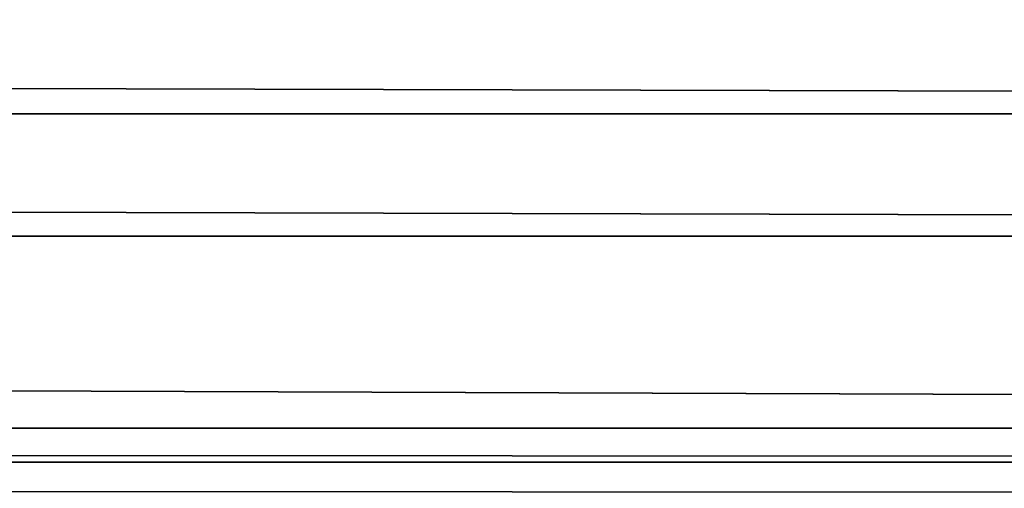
# Model space of a CAD drawing. Header units: millimetres. Extents: x -19.8 to 19.8, y 0 to 36.4.
# Tile 68 of 81: x 5.969 to 6.352, y 2.004 to 2.186. Entities that reach past the tile are written whole.
import ezdxf

# ---------------------------------------------------------------- set-up
doc = ezdxf.new("R2010")
doc.units = ezdxf.units.MM
doc.header["$LTSCALE"] = 65.185185
doc.layers.add('109', color=7, linetype='CONTINUOUS')
doc.layers.add('4', color=7, linetype='CONTINUOUS')

msp = doc.modelspace()

# ---------------------------------------------------------------- linework, layer by layer
at = {"layer": '109', "linetype": 'Continuous'}
for points in [[(-9.8, 2.2, -18.5), (9.8, 2.2, -18.5), (9.8, 2.14987, -18.49362), (-9.8, 2.2, -18.5)], [(-9.8, 2.2, -18.5), (9.8, 2.14987, -18.49362), (-9.8, 2.14987, -18.49362), (-9.8, 2.2, -18.5)], [(9.8, 2.14987, -18.49362), (9.8, 2.10214, -18.47442), (-9.8, 2.14987, -18.49362), (9.8, 2.14987, -18.49362)], [(-9.8, 2.14987, -18.49362), (9.8, 2.10214, -18.47442), (-9.8, 2.10214, -18.47442), (-9.8, 2.14987, -18.49362)], [(9.8, 2.10214, -18.47442), (9.8, 2.02741, -18.40106), (-9.8, 2.10214, -18.47442), (9.8, 2.10214, -18.47442)], [(-9.8, 2.10214, -18.47442), (9.8, 2.02741, -18.40106), (-9.8, 2.02741, -18.40106), (-9.8, 2.10214, -18.47442)], [(9.8, 2.02741, -18.40106), (9.8, 2.01429, -18.37424), (-9.8, 2.02741, -18.40106), (9.8, 2.02741, -18.40106)], [(-9.8, 2.02741, -18.40106), (9.8, 2.01429, -18.37424), (-9.8, 2.01423, -18.3741), (-9.8, 2.02741, -18.40106)], [(9.8, 2.01429, -18.37424), (9.8, 2, -18.3), (-9.8, 2.01423, -18.3741), (9.8, 2.01429, -18.37424)], [(9.8, 2, -18.3), (-9.8, 2, -18.3), (-9.8, 2.01423, -18.3741), (9.8, 2, -18.3)]]:
    msp.add_3dface(points, dxfattribs=at)
at = {"layer": '4', "linetype": 'Continuous'}
for points in [[(3.25, 2, -4.5), (13.1, 2, -4.5), (3.25, 4, -4.5), (3.25, 2, -4.5)], [(3.25, 4, -4.5), (13.1, 2, -4.5), (8.8, 3.32, -4.5), (3.25, 4, -4.5)]]:
    msp.add_3dface(points, dxfattribs=at)

doc.saveas('drawing.dxf')
